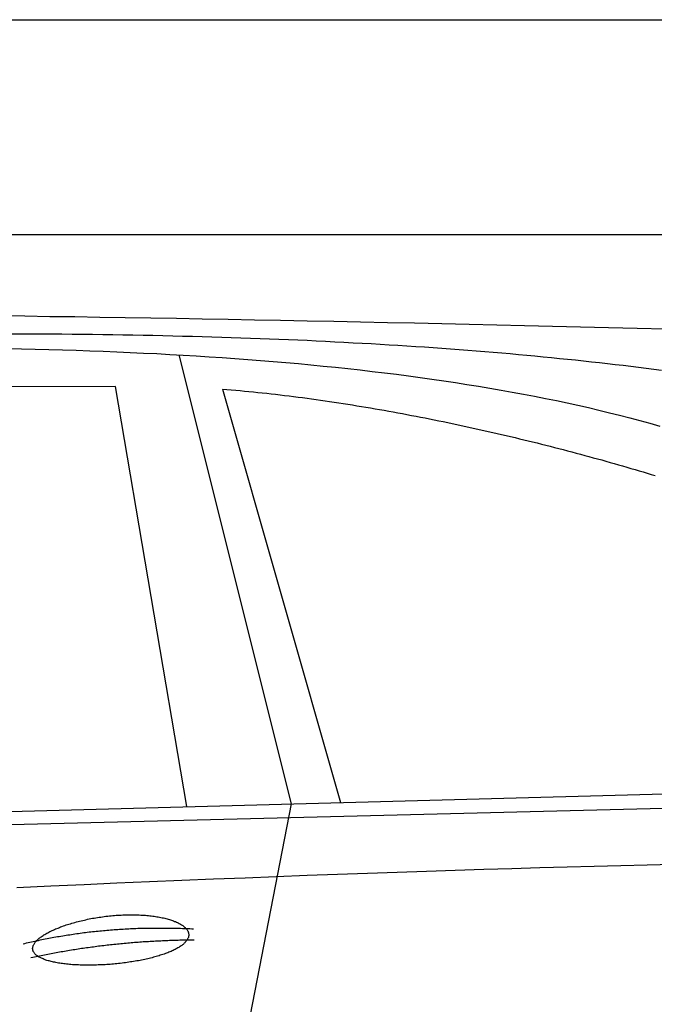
# Model space of a CAD drawing. Extents: x 562 to 7231, y 5667 to 12126.
# Tile 66 of 69: x 4451 to 5041, y 10900 to 11816. Entities that reach past the tile are written whole.
import ezdxf

# ---------------------------------------------------------------- set-up
doc = ezdxf.new("R2010")
doc.units = 0
doc.layers.get('0').update_dxf_attribs({"linetype": 'CONTINUOUS'})
doc.layers.add('CAR', color=10, linetype='CONTINUOUS')

msp = doc.modelspace()

# ---------------------------------------------------------------- linework, layer by layer
for p, q in [((872.775, 11815.902), (6472.775, 11815.902)), ((6272.775, 11615.902), (1072.775, 11615.902))]:
    msp.add_line(p, q)
at = {"layer": 'CAR'}
for p, q in [((4598.89, 11504.145), (4703.285, 11086.612)), ((4539.746, 11474.773), (3837.998, 11472.425)), ((4606.112, 11083.975), (4539.746, 11474.773)), ((4639.427, 11472.313), (4749.253, 11087.859)), ((2526.606, 11027.542), (5177.57, 11099.483)), ((2479.878, 11017.381), (5122.347, 11084.521)), ((4703.285, 11086.612), (4649.7, 10811.41))]:
    msp.add_line(p, q, dxfattribs=at)
for points in [[(4432.65, 11540.7, 0), (4455.62, 11540.4, 0), (4478.73, 11540, 0), (4502, 11539.7, 0), (4525.41, 11539.3, 0), (4548.97, 11539, 0), (4572.68, 11538.6, 0), (4596.53, 11538.2, 0), (4620.54, 11537.8, 0), (4644.69, 11537.3, 0), (4669, 11536.9, 0), (4693.45, 11536.4, 0), (4718.06, 11535.9, 0), (4742.81, 11535.4, 0), (4767.72, 11534.9, 0), (4792.77, 11534.4, 0), (4817.98, 11533.9, 0), (4843.33, 11533.3, 0), (4868.84, 11532.7, 0), (4894.5, 11532.2, 0), (4920.3, 11531.6, 0), (4946.26, 11531, 0), (4972.38, 11530.3, 0), (4998.64, 11529.7, 0), (5025.05, 11529.1, 0), (5051.62, 11528.4, 0)], [(5047.73, 11489.7, 0), (5040.66, 11490.6, 0), (5033.56, 11491.5, 0), (5026.41, 11492.4, 0), (5019.23, 11493.3, 0), (5012.01, 11494.2, 0), (5004.76, 11495, 0), (4997.46, 11495.9, 0), (4990.12, 11496.7, 0), (4982.75, 11497.5, 0), (4975.34, 11498.3, 0), (4967.89, 11499.1, 0), (4960.4, 11499.9, 0), (4952.88, 11500.6, 0), (4945.32, 11501.4, 0), (4937.71, 11502.1, 0), (4930.07, 11502.9, 0), (4922.4, 11503.6, 0), (4914.68, 11504.3, 0), (4906.92, 11505, 0), (4899.13, 11505.7, 0), (4891.3, 11506.3, 0), (4883.43, 11507, 0), (4875.52, 11507.6, 0), (4867.58, 11508.2, 0), (4859.59, 11508.9, 0), (4851.57, 11509.5, 0), (4843.51, 11510, 0), (4835.41, 11510.6, 0), (4827.28, 11511.2, 0), (4819.1, 11511.7, 0), (4810.89, 11512.3, 0), (4802.64, 11512.8, 0), (4794.35, 11513.3, 0), (4786.02, 11513.8, 0), (4777.66, 11514.3, 0), (4769.25, 11514.8, 0), (4760.81, 11515.2, 0), (4752.33, 11515.7, 0), (4743.81, 11516.1, 0), (4735.25, 11516.6, 0), (4726.66, 11517, 0), (4718.03, 11517.4, 0), (4709.36, 11517.8, 0), (4700.65, 11518.1, 0), (4691.9, 11518.5, 0), (4683.11, 11518.9, 0), (4674.29, 11519.2, 0), (4665.43, 11519.5, 0), (4656.53, 11519.8, 0), (4647.59, 11520.1, 0), (4638.61, 11520.4, 0), (4629.6, 11520.7, 0), (4620.54, 11521, 0), (4611.45, 11521.2, 0), (4602.32, 11521.4, 0), (4593.15, 11521.7, 0), (4583.95, 11521.9, 0), (4574.7, 11522.1, 0), (4565.42, 11522.3, 0), (4556.1, 11522.4, 0), (4546.74, 11522.6, 0), (4537.35, 11522.7, 0), (4527.91, 11522.9, 0), (4518.44, 11523, 0), (4508.93, 11523.1, 0), (4499.38, 11523.2, 0), (4489.79, 11523.3, 0), (4480.16, 11523.4, 0), (4470.5, 11523.4, 0), (4460.79, 11523.5, 0), (4451.05, 11523.5, 0), (4441.27, 11523.5, 0)], [(4439.32, 11510.2, 0), (4452.23, 11509.9, 0), (4465.09, 11509.6, 0), (4477.89, 11509.2, 0), (4490.62, 11508.9, 0), (4503.3, 11508.5, 0), (4515.93, 11508, 0), (4528.49, 11507.5, 0), (4541, 11507, 0), (4553.44, 11506.5, 0), (4565.83, 11505.9, 0), (4578.16, 11505.3, 0), (4590.44, 11504.6, 0), (4602.66, 11503.9, 0), (4614.81, 11503.2, 0), (4626.91, 11502.4, 0), (4638.95, 11501.6, 0), (4650.94, 11500.8, 0), (4662.86, 11499.9, 0), (4674.73, 11499, 0), (4686.53, 11498, 0), (4698.27, 11497, 0), (4709.96, 11496, 0), (4721.58, 11494.9, 0), (4733.14, 11493.7, 0), (4744.64, 11492.6, 0), (4756.07, 11491.4, 0), (4767.44, 11490.1, 0), (4778.75, 11488.8, 0), (4789.99, 11487.5, 0), (4801.16, 11486.1, 0), (4812.27, 11484.6, 0), (4823.31, 11483.1, 0), (4834.27, 11481.6, 0), (4845.17, 11480, 0), (4856, 11478.4, 0), (4866.75, 11476.7, 0), (4877.43, 11475, 0), (4888.03, 11473.2, 0), (4898.56, 11471.4, 0), (4909.01, 11469.6, 0), (4919.38, 11467.6, 0), (4929.67, 11465.7, 0), (4939.87, 11463.7, 0), (4950, 11461.6, 0), (4960.03, 11459.5, 0), (4969.98, 11457.3, 0), (4979.85, 11455.1, 0), (4989.62, 11452.8, 0), (4999.29, 11450.4, 0), (5008.88, 11448.1, 0), (5018.36, 11445.6, 0), (5027.75, 11443.1, 0), (5037.04, 11440.6, 0), (5046.23, 11438, 0)], [(4639.43, 11472.3, 0), (4643.5, 11472, 0), (4647.58, 11471.6, 0), (4651.66, 11471.3, 0), (4655.76, 11470.9, 0), (4659.87, 11470.5, 0), (4663.98, 11470.1, 0), (4668.1, 11469.7, 0), (4672.23, 11469.3, 0), (4676.36, 11468.9, 0), (4680.5, 11468.4, 0), (4684.65, 11468, 0), (4688.81, 11467.5, 0), (4692.97, 11467, 0), (4697.14, 11466.5, 0), (4701.31, 11466, 0), (4705.49, 11465.5, 0), (4709.67, 11464.9, 0), (4713.86, 11464.4, 0), (4718.05, 11463.8, 0), (4722.25, 11463.2, 0), (4726.45, 11462.7, 0), (4730.66, 11462.1, 0), (4734.87, 11461.5, 0), (4739.08, 11460.8, 0), (4743.3, 11460.2, 0), (4747.52, 11459.6, 0), (4751.74, 11458.9, 0), (4755.96, 11458.3, 0), (4760.18, 11457.6, 0), (4764.41, 11456.9, 0), (4768.64, 11456.2, 0), (4772.87, 11455.5, 0), (4777.1, 11454.8, 0), (4781.33, 11454.1, 0), (4785.57, 11453.3, 0), (4789.8, 11452.6, 0), (4794.03, 11451.8, 0), (4798.26, 11451.1, 0), (4802.5, 11450.3, 0), (4806.73, 11449.5, 0), (4810.96, 11448.7, 0), (4815.19, 11447.9, 0), (4819.41, 11447.1, 0), (4823.64, 11446.3, 0), (4827.86, 11445.5, 0), (4832.08, 11444.6, 0), (4836.3, 11443.8, 0), (4840.52, 11442.9, 0), (4844.73, 11442.1, 0), (4848.94, 11441.2, 0), (4853.15, 11440.3, 0), (4857.35, 11439.4, 0), (4861.55, 11438.5, 0), (4865.74, 11437.6, 0), (4869.93, 11436.7, 0), (4874.11, 11435.8, 0), (4878.29, 11434.9, 0), (4882.46, 11433.9, 0), (4886.63, 11433, 0), (4890.79, 11432, 0), (4894.95, 11431.1, 0), (4899.1, 11430.1, 0), (4903.24, 11429.1, 0), (4907.38, 11428.2, 0), (4911.51, 11427.2, 0), (4915.63, 11426.2, 0), (4919.74, 11425.2, 0), (4923.85, 11424.2, 0), (4927.94, 11423.2, 0), (4932.03, 11422.2, 0), (4936.11, 11421.2, 0), (4940.18, 11420.1, 0), (4944.25, 11419.1, 0), (4948.3, 11418.1, 0), (4952.34, 11417, 0), (4956.37, 11416, 0), (4960.4, 11414.9, 0), (4964.41, 11413.9, 0), (4968.41, 11412.8, 0), (4972.4, 11411.8, 0), (4976.38, 11410.7, 0), (4980.35, 11409.6, 0), (4984.3, 11408.5, 0), (4988.24, 11407.4, 0), (4992.17, 11406.4, 0), (4996.09, 11405.3, 0), (5000, 11404.2, 0), (5003.89, 11403.1, 0), (5007.77, 11402, 0), (5011.64, 11400.9, 0), (5015.49, 11399.7, 0), (5019.32, 11398.6, 0), (5023.15, 11397.5, 0), (5026.96, 11396.4, 0), (5030.75, 11395.3, 0), (5034.53, 11394.1, 0), (5038.29, 11393, 0), (5042.04, 11391.9, 0)], [(5058.64, 11030.2, 0), (5034.5, 11029.6, 0), (5010.02, 11029, 0), (4985.2, 11028.4, 0), (4960.03, 11027.7, 0), (4934.52, 11027, 0), (4908.66, 11026.2, 0), (4882.46, 11025.4, 0), (4855.91, 11024.6, 0), (4829.02, 11023.7, 0), (4801.79, 11022.8, 0), (4774.21, 11021.8, 0), (4746.29, 11020.8, 0), (4718.03, 11019.8, 0), (4689.42, 11018.7, 0), (4660.46, 11017.6, 0), (4631.16, 11016.4, 0), (4601.52, 11015.2, 0), (4571.54, 11014, 0), (4541.21, 11012.7, 0), (4510.53, 11011.3, 0), (4479.52, 11010, 0), (4448.16, 11008.6, 0)], [(4462.8, 10951.3, 0), (4462.76, 10951.7, 0), (4462.76, 10952.2, 0), (4462.79, 10952.7, 0), (4462.86, 10953.2, 0), (4462.96, 10953.7, 0), (4463.1, 10954.2, 0), (4463.28, 10954.7, 0), (4463.49, 10955.2, 0), (4463.74, 10955.7, 0), (4464.03, 10956.2, 0), (4464.34, 10956.8, 0), (4464.7, 10957.3, 0), (4465.09, 10957.8, 0), (4465.51, 10958.3, 0), (4465.97, 10958.8, 0), (4466.46, 10959.4, 0), (4466.99, 10959.9, 0), (4467.55, 10960.4, 0), (4468.15, 10960.9, 0), (4468.77, 10961.5, 0), (4469.43, 10962, 0), (4470.12, 10962.5, 0), (4470.85, 10963, 0), (4471.6, 10963.6, 0), (4472.39, 10964.1, 0), (4473.21, 10964.6, 0), (4474.05, 10965.1, 0), (4474.93, 10965.7, 0), (4475.84, 10966.2, 0), (4476.77, 10966.7, 0), (4477.74, 10967.2, 0), (4478.73, 10967.7, 0), (4479.75, 10968.2, 0), (4480.79, 10968.7, 0), (4481.86, 10969.2, 0), (4482.96, 10969.7, 0), (4484.08, 10970.2, 0), (4485.23, 10970.7, 0), (4486.4, 10971.1, 0), (4487.6, 10971.6, 0), (4488.81, 10972.1, 0), (4490.05, 10972.5, 0), (4491.31, 10973, 0), (4492.59, 10973.4, 0), (4493.89, 10973.9, 0), (4495.22, 10974.3, 0), (4496.56, 10974.7, 0), (4497.91, 10975.1, 0), (4499.29, 10975.5, 0), (4500.68, 10975.9, 0), (4502.09, 10976.3, 0), (4503.51, 10976.7, 0), (4504.95, 10977.1, 0), (4506.41, 10977.5, 0), (4507.87, 10977.8, 0), (4509.35, 10978.2, 0), (4510.84, 10978.5, 0), (4512.34, 10978.8, 0), (4513.86, 10979.2, 0), (4515.38, 10979.5, 0), (4516.91, 10979.8, 0), (4518.45, 10980.1, 0), (4520, 10980.3, 0), (4521.55, 10980.6, 0), (4523.11, 10980.9, 0), (4524.68, 10981.1, 0), (4526.25, 10981.3, 0), (4527.82, 10981.6, 0), (4529.4, 10981.8, 0), (4530.98, 10982, 0), (4532.56, 10982.1, 0), (4534.14, 10982.3, 0), (4535.72, 10982.5, 0), (4537.3, 10982.6, 0), (4538.88, 10982.8, 0), (4540.46, 10982.9, 0), (4542.03, 10983, 0), (4543.6, 10983.1, 0), (4545.17, 10983.2, 0), (4546.73, 10983.3, 0), (4548.29, 10983.3, 0), (4549.84, 10983.4, 0), (4551.38, 10983.4, 0), (4552.91, 10983.4, 0), (4554.44, 10983.4, 0), (4555.96, 10983.4, 0), (4557.46, 10983.4, 0), (4558.96, 10983.4, 0), (4560.44, 10983.3, 0), (4561.91, 10983.3, 0), (4563.37, 10983.2, 0), (4564.82, 10983.1, 0), (4566.25, 10983, 0), (4567.67, 10982.9, 0), (4569.07, 10982.8, 0), (4570.45, 10982.7, 0), (4571.82, 10982.5, 0), (4573.17, 10982.4, 0), (4574.51, 10982.2, 0), (4575.82, 10982, 0), (4577.12, 10981.8, 0), (4578.39, 10981.6, 0), (4579.65, 10981.4, 0), (4580.88, 10981.2, 0), (4582.1, 10981, 0), (4583.29, 10980.7, 0), (4584.46, 10980.5, 0), (4585.6, 10980.2, 0), (4586.73, 10979.9, 0), (4587.82, 10979.6, 0), (4588.9, 10979.3, 0), (4589.95, 10979, 0), (4590.97, 10978.7, 0), (4591.97, 10978.4, 0), (4592.94, 10978, 0), (4593.88, 10977.7, 0), (4594.8, 10977.3, 0), (4595.69, 10977, 0), (4596.55, 10976.6, 0), (4597.38, 10976.2, 0), (4598.18, 10975.8, 0), (4598.95, 10975.4, 0), (4599.7, 10975, 0), (4600.41, 10974.6, 0), (4601.09, 10974.2, 0), (4601.75, 10973.8, 0), (4602.37, 10973.4, 0), (4602.96, 10972.9, 0), (4603.52, 10972.5, 0), (4604.04, 10972, 0), (4604.54, 10971.6, 0), (4605, 10971.1, 0), (4605.43, 10970.7, 0), (4605.83, 10970.2, 0), (4606.19, 10969.7, 0), (4606.52, 10969.3, 0), (4606.82, 10968.8, 0), (4607.08, 10968.3, 0), (4607.31, 10967.8, 0), (4607.51, 10967.3, 0), (4607.67, 10966.8, 0), (4607.8, 10966.4, 0), (4607.89, 10965.9, 0), (4607.95, 10965.4, 0), (4607.98, 10964.9, 0), (4607.97, 10964.4, 0), (4607.93, 10963.9, 0), (4607.85, 10963.4, 0), (4607.75, 10962.9, 0), (4607.6, 10962.4, 0), (4607.42, 10961.9, 0), (4607.21, 10961.4, 0), (4606.97, 10960.9, 0), (4606.69, 10960.4, 0), (4606.38, 10959.9, 0), (4606.03, 10959.4, 0), (4605.65, 10958.9, 0), (4605.24, 10958.4, 0), (4604.8, 10957.9, 0), (4604.32, 10957.4, 0), (4603.81, 10956.9, 0), (4603.27, 10956.4, 0), (4602.7, 10955.9, 0), (4602.1, 10955.4, 0), (4601.46, 10954.9, 0), (4600.79, 10954.4, 0), (4600.1, 10954, 0), (4599.37, 10953.5, 0), (4598.61, 10953, 0), (4597.83, 10952.6, 0), (4597.01, 10952.1, 0), (4596.16, 10951.6, 0), (4595.29, 10951.2, 0), (4594.39, 10950.7, 0), (4593.46, 10950.3, 0), (4592.5, 10949.8, 0), (4591.52, 10949.4, 0), (4590.51, 10949, 0), (4589.47, 10948.5, 0), (4588.41, 10948.1, 0), (4587.32, 10947.7, 0), (4586.21, 10947.3, 0), (4585.08, 10946.9, 0), (4583.92, 10946.5, 0), (4582.74, 10946.1, 0), (4581.53, 10945.7, 0), (4580.31, 10945.3, 0), (4579.06, 10944.9, 0), (4577.79, 10944.6, 0), (4576.5, 10944.2, 0), (4575.2, 10943.9, 0), (4573.87, 10943.5, 0), (4572.52, 10943.2, 0), (4571.16, 10942.8, 0), (4569.78, 10942.5, 0), (4568.38, 10942.2, 0), (4566.97, 10941.9, 0), (4565.54, 10941.6, 0), (4564.1, 10941.3, 0), (4562.64, 10941, 0), (4561.17, 10940.7, 0), (4559.69, 10940.5, 0), (4558.2, 10940.2, 0), (4556.69, 10939.9, 0), (4555.18, 10939.7, 0), (4553.65, 10939.5, 0), (4552.11, 10939.2, 0), (4550.57, 10939, 0), (4549.02, 10938.8, 0), (4547.46, 10938.6, 0), (4545.9, 10938.4, 0), (4544.33, 10938.2, 0), (4542.75, 10938, 0), (4541.17, 10937.9, 0), (4539.59, 10937.7, 0), (4538.01, 10937.6, 0), (4536.42, 10937.4, 0), (4534.83, 10937.3, 0), (4533.24, 10937.2, 0), (4531.66, 10937.1, 0), (4530.07, 10937, 0), (4528.49, 10936.9, 0), (4526.91, 10936.8, 0), (4525.33, 10936.7, 0), (4523.75, 10936.7, 0), (4522.19, 10936.6, 0), (4520.62, 10936.6, 0), (4519.07, 10936.5, 0), (4517.52, 10936.5, 0), (4515.98, 10936.5, 0), (4514.45, 10936.5, 0), (4512.92, 10936.5, 0), (4511.41, 10936.5, 0), (4509.91, 10936.6, 0), (4508.42, 10936.6, 0), (4506.94, 10936.6, 0), (4505.48, 10936.7, 0), (4504.03, 10936.8, 0), (4502.59, 10936.8, 0), (4501.17, 10936.9, 0), (4499.77, 10937, 0), (4498.38, 10937.1, 0), (4497.01, 10937.3, 0), (4495.66, 10937.4, 0), (4494.33, 10937.5, 0), (4493.02, 10937.7, 0), (4491.72, 10937.8, 0), (4490.45, 10938, 0), (4489.2, 10938.2, 0), (4487.97, 10938.4, 0), (4486.77, 10938.5, 0), (4485.59, 10938.8, 0), (4484.43, 10939, 0), (4483.29, 10939.2, 0), (4482.18, 10939.4, 0), (4481.1, 10939.7, 0), (4480.04, 10939.9, 0), (4479.01, 10940.2, 0), (4478.01, 10940.5, 0), (4477.04, 10940.7, 0), (4476.09, 10941, 0), (4475.17, 10941.3, 0), (4474.29, 10941.6, 0), (4473.43, 10941.9, 0), (4472.6, 10942.3, 0), (4471.8, 10942.6, 0), (4471.04, 10942.9, 0), (4470.3, 10943.3, 0), (4469.6, 10943.6, 0), (4468.93, 10944, 0), (4468.3, 10944.4, 0), (4467.69, 10944.8, 0), (4467.12, 10945.1, 0), (4466.59, 10945.5, 0), (4466.08, 10945.9, 0), (4465.62, 10946.3, 0), (4465.18, 10946.8, 0), (4464.79, 10947.2, 0), (4464.42, 10947.6, 0), (4464.1, 10948, 0), (4463.8, 10948.5, 0), (4463.55, 10948.9, 0), (4463.33, 10949.4, 0), (4463.14, 10949.8, 0), (4462.99, 10950.3, 0), (4462.88, 10950.8, 0), (4462.8, 10951.3, 0)], [(4453.82, 10956.4, 0), (4455.41, 10956.8, 0), (4456.99, 10957.2, 0), (4458.58, 10957.5, 0), (4460.17, 10957.9, 0), (4461.76, 10958.3, 0), (4463.35, 10958.6, 0), (4464.94, 10959, 0), (4466.54, 10959.3, 0), (4468.13, 10959.6, 0), (4469.73, 10960, 0), (4471.33, 10960.3, 0), (4472.94, 10960.6, 0), (4474.54, 10961, 0), (4476.15, 10961.3, 0), (4477.76, 10961.6, 0), (4479.37, 10961.9, 0), (4480.98, 10962.2, 0), (4482.59, 10962.5, 0), (4484.21, 10962.8, 0), (4485.83, 10963.1, 0), (4487.45, 10963.3, 0), (4489.07, 10963.6, 0), (4490.69, 10963.9, 0), (4492.32, 10964.2, 0), (4493.95, 10964.4, 0), (4495.58, 10964.7, 0), (4497.21, 10964.9, 0), (4498.84, 10965.2, 0), (4500.48, 10965.4, 0), (4502.11, 10965.6, 0), (4503.75, 10965.9, 0), (4505.39, 10966.1, 0), (4507.04, 10966.3, 0), (4508.68, 10966.5, 0), (4510.33, 10966.8, 0), (4511.97, 10967, 0), (4513.62, 10967.2, 0), (4515.28, 10967.4, 0), (4516.93, 10967.5, 0), (4518.59, 10967.7, 0), (4520.24, 10967.9, 0), (4521.9, 10968.1, 0), (4523.56, 10968.3, 0), (4525.23, 10968.4, 0), (4526.89, 10968.6, 0), (4528.56, 10968.7, 0), (4530.23, 10968.9, 0), (4531.9, 10969, 0), (4533.57, 10969.2, 0), (4535.25, 10969.3, 0), (4536.92, 10969.5, 0), (4538.6, 10969.6, 0), (4540.28, 10969.7, 0), (4541.96, 10969.8, 0), (4543.65, 10969.9, 0), (4545.33, 10970, 0), (4547.02, 10970.1, 0), (4548.71, 10970.2, 0), (4550.4, 10970.3, 0), (4552.09, 10970.4, 0), (4553.79, 10970.5, 0), (4555.49, 10970.6, 0), (4557.19, 10970.6, 0), (4558.89, 10970.7, 0), (4560.59, 10970.8, 0), (4562.29, 10970.8, 0), (4564, 10970.9, 0), (4565.71, 10970.9, 0), (4567.42, 10971, 0), (4569.13, 10971, 0), (4570.85, 10971, 0), (4572.56, 10971.1, 0), (4574.28, 10971.1, 0), (4576, 10971.1, 0), (4577.72, 10971.1, 0), (4579.44, 10971.1, 0), (4581.17, 10971.1, 0), (4582.9, 10971.1, 0), (4584.62, 10971.1, 0), (4586.36, 10971.1, 0), (4588.09, 10971.1, 0), (4589.82, 10971, 0), (4591.56, 10971, 0), (4593.3, 10971, 0), (4595.04, 10970.9, 0), (4596.78, 10970.9, 0), (4598.52, 10970.8, 0), (4600.27, 10970.8, 0), (4602.02, 10970.7, 0), (4603.77, 10970.7, 0), (4605.52, 10970.6, 0), (4607.27, 10970.5, 0), (4609.03, 10970.5, 0), (4610.79, 10970.4, 0), (4612.54, 10970.3, 0)], [(4461.22, 10943.7, 0), (4462.78, 10944, 0), (4464.33, 10944.4, 0), (4465.89, 10944.7, 0), (4467.44, 10945, 0), (4469, 10945.3, 0), (4470.56, 10945.6, 0), (4472.11, 10945.9, 0), (4473.67, 10946.3, 0), (4475.23, 10946.6, 0), (4476.79, 10946.9, 0), (4478.36, 10947.2, 0), (4479.92, 10947.5, 0), (4481.48, 10947.8, 0), (4483.05, 10948, 0), (4484.61, 10948.3, 0), (4486.18, 10948.6, 0), (4487.75, 10948.9, 0), (4489.32, 10949.2, 0), (4490.89, 10949.4, 0), (4492.46, 10949.7, 0), (4494.03, 10950, 0), (4495.6, 10950.2, 0), (4497.18, 10950.5, 0), (4498.75, 10950.7, 0), (4500.32, 10951, 0), (4501.9, 10951.2, 0), (4503.48, 10951.5, 0), (4505.06, 10951.7, 0), (4506.63, 10952, 0), (4508.21, 10952.2, 0), (4509.79, 10952.4, 0), (4511.38, 10952.7, 0), (4512.96, 10952.9, 0), (4514.54, 10953.1, 0), (4516.13, 10953.3, 0), (4517.71, 10953.5, 0), (4519.3, 10953.7, 0), (4520.89, 10954, 0), (4522.47, 10954.2, 0), (4524.06, 10954.4, 0), (4525.65, 10954.6, 0), (4527.24, 10954.8, 0), (4528.84, 10954.9, 0), (4530.43, 10955.1, 0), (4532.02, 10955.3, 0), (4533.62, 10955.5, 0), (4535.21, 10955.7, 0), (4536.81, 10955.8, 0), (4538.41, 10956, 0), (4540, 10956.2, 0), (4541.6, 10956.3, 0), (4543.2, 10956.5, 0), (4544.8, 10956.7, 0), (4546.41, 10956.8, 0), (4548.01, 10957, 0), (4549.61, 10957.1, 0), (4551.22, 10957.3, 0), (4552.82, 10957.4, 0), (4554.43, 10957.5, 0), (4556.04, 10957.7, 0), (4557.65, 10957.8, 0), (4559.25, 10957.9, 0), (4560.86, 10958, 0), (4562.48, 10958.2, 0), (4564.09, 10958.3, 0), (4565.7, 10958.4, 0), (4567.32, 10958.5, 0), (4568.93, 10958.6, 0), (4570.55, 10958.7, 0), (4572.16, 10958.8, 0), (4573.78, 10958.9, 0), (4575.4, 10959, 0), (4577.02, 10959.1, 0), (4578.64, 10959.2, 0), (4580.26, 10959.3, 0), (4581.88, 10959.3, 0), (4583.51, 10959.4, 0), (4585.13, 10959.5, 0), (4586.76, 10959.5, 0), (4588.38, 10959.6, 0), (4590.01, 10959.7, 0), (4591.64, 10959.7, 0), (4593.26, 10959.8, 0), (4594.89, 10959.8, 0), (4596.52, 10959.9, 0), (4598.16, 10959.9, 0), (4599.79, 10960, 0), (4601.42, 10960, 0), (4603.06, 10960.1, 0), (4604.69, 10960.1, 0), (4606.33, 10960.1, 0), (4607.97, 10960.1, 0), (4609.6, 10960.2, 0), (4611.24, 10960.2, 0), (4612.88, 10960.2, 0)]]:
    msp.add_polyline3d(points, dxfattribs=at)

doc.saveas('drawing.dxf')
